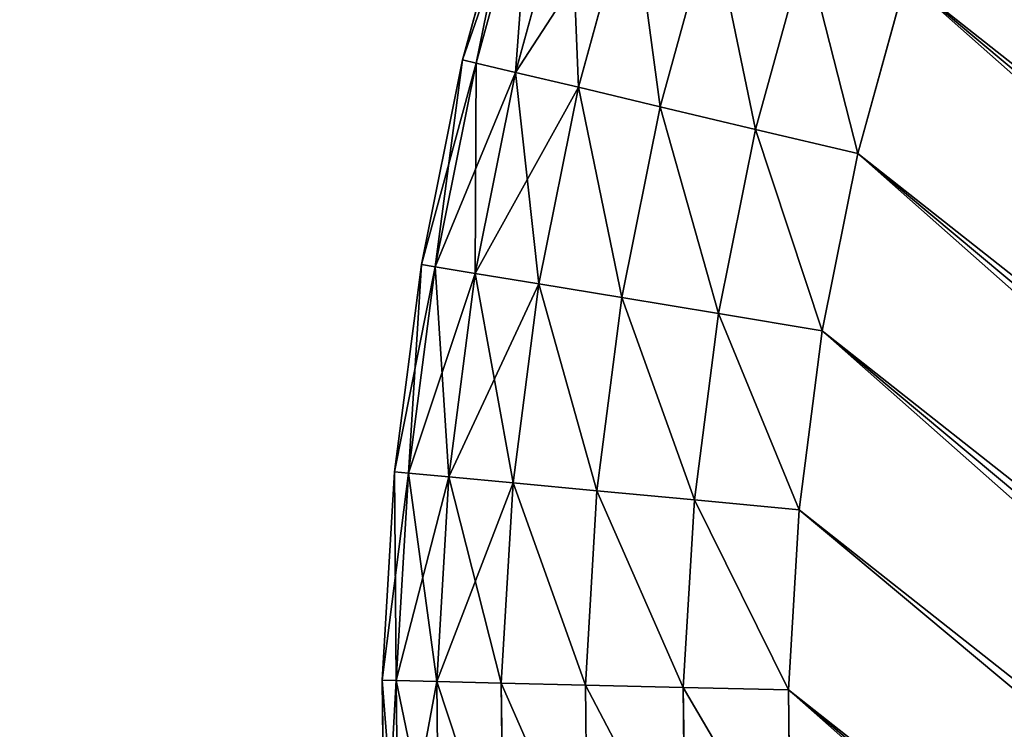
# Model space of a CAD drawing. Extents: x 61 to 680, y 107 to 1063.
# Tile 171 of 186: x 627.79 to 632.64, y 1029.36 to 1032.86. Entities that reach past the tile are written whole.
import ezdxf

# ---------------------------------------------------------------- set-up
doc = ezdxf.new("R2010")
doc.units = 0
doc.layers.get('0').update_dxf_attribs({"color": 13, "linetype": 'CONTINUOUS'})

# ---------------------------------------------------------------- blocks, each defined once
blk = doc.blocks.new('GROUP_16')
for p, q in [((38.0735, 7.3433, 2), (37.3969, 6.7651, 2)), ((38.0735, 7.3433, 12), (37.3969, 6.7651, 12)), ((37.7195, 6.3598, 11.9319), (38.4236, 6.9615, 11.9319)), ((37.7195, 6.3598, 2.0681), (38.4236, 6.9615, 2.0681)), ((37.3969, 6.7651, 2), (36.6816, 6.2354, 2)), ((37.3969, 6.7651, 12), (36.6816, 6.2354, 12)), ((37.3969, 6.7651, 12), (37.7195, 6.3598, 11.9319)), ((37.3969, 6.7651, 2), (37.7195, 6.3598, 2.0681)), ((38.0201, 5.9822, 11.7321), (38.7497, 6.6058, 11.7321)), ((38.0201, 5.9822, 2.2679), (38.7497, 6.6058, 2.2679)), ((36.9752, 5.8086, 11.9319), (37.7195, 6.3598, 11.9319)), ((36.9752, 5.8086, 2.0681), (37.7195, 6.3598, 2.0681)), ((37.7195, 6.3598, 11.9319), (38.0201, 5.9822, 11.7321)), ((37.7195, 6.3598, 2.0681), (38.0201, 5.9822, 2.2679)), ((38.2782, 5.6579, 11.4142), (39.0298, 6.3003, 11.4142)), ((38.2782, 5.6579, 2.5858), (39.0298, 6.3003, 2.5858)), ((36.6816, 6.2354, 2), (35.9312, 5.7568, 2)), ((36.6816, 6.2354, 12), (35.9312, 5.7568, 12)), ((36.9752, 5.8086, 11.9319), (36.6816, 6.2354, 12)), ((36.6816, 6.2354, 2), (36.9752, 5.8086, 2.0681)), ((38.4763, 5.4091, 11), (39.2447, 6.0658, 11)), ((38.4763, 5.4091, 3), (39.2447, 6.0658, 3)), ((37.2487, 5.411, 11.7321), (38.0201, 5.9822, 11.7321)), ((37.2487, 5.411, 2.2679), (38.0201, 5.9822, 2.2679)), ((38.0201, 5.9822, 11.7321), (38.2782, 5.6579, 11.4142)), ((38.0201, 5.9822, 2.2679), (38.2782, 5.6579, 2.5858)), ((38.6008, 5.2527, 10.5176), (39.3798, 5.9185, 10.5176)), ((38.6008, 5.2527, 3.4824), (39.3798, 5.9185, 3.4824)), ((38.6432, 5.1993, 4), (39.4259, 5.8682, 4)), ((38.6432, 5.1993, 10), (39.4259, 5.8682, 10)), ((36.1943, 5.3106, 11.9319), (36.9752, 5.8086, 11.9319)), ((36.1943, 5.3106, 2.0681), (36.9752, 5.8086, 2.0681)), ((37.2487, 5.411, 11.7321), (36.9752, 5.8086, 11.9319)), ((36.9752, 5.8086, 2.0681), (37.2487, 5.411, 2.2679)), ((35.9312, 5.7568, 2), (35.1492, 5.3316, 2)), ((35.9312, 5.7568, 12), (35.1492, 5.3316, 12)), ((36.1943, 5.3106, 11.9319), (35.9312, 5.7568, 12)), ((36.1943, 5.3106, 2.0681), (35.9312, 5.7568, 2)), ((37.4836, 5.0695, 11.4142), (38.2782, 5.6579, 11.4142)), ((37.4836, 5.0695, 2.5858), (38.2782, 5.6579, 2.5858)), ((38.2782, 5.6579, 11.4142), (38.4763, 5.4091, 11)), ((38.2782, 5.6579, 2.5858), (38.4763, 5.4091, 3)), ((36.4395, 4.8949, 11.7321), (37.2487, 5.411, 11.7321)), ((36.4395, 4.8949, 2.2679), (37.2487, 5.411, 2.2679)), ((37.4836, 5.0695, 11.4142), (37.2487, 5.411, 11.7321)), ((37.2487, 5.411, 2.2679), (37.4836, 5.0695, 2.5858)), ((37.6639, 4.8075, 11), (38.4763, 5.4091, 11)), ((37.6639, 4.8075, 3), (38.4763, 5.4091, 3)), ((38.4763, 5.4091, 11), (38.6008, 5.2527, 10.5176)), ((38.4763, 5.4091, 3), (38.6008, 5.2527, 3.4824)), ((35.1492, 5.3316, 2), (34.3395, 4.9619, 2)), ((35.1492, 5.3316, 12), (34.3395, 4.9619, 12)), ((35.3806, 4.8682, 2.0681), (35.1492, 5.3316, 2)), ((35.1492, 5.3316, 12), (35.3806, 4.8682, 11.9319)), ((35.3806, 4.8682, 11.9319), (36.1943, 5.3106, 11.9319)), ((35.3806, 4.8682, 2.0681), (36.1943, 5.3106, 2.0681)), ((36.4395, 4.8949, 11.7321), (36.1943, 5.3106, 11.9319)), ((36.4395, 4.8949, 2.2679), (36.1943, 5.3106, 2.0681)), ((37.7772, 4.6428, 10.5176), (38.6008, 5.2527, 10.5176)), ((37.7772, 4.6428, 3.4824), (38.6008, 5.2527, 3.4824)), ((38.6008, 5.2527, 10.5176), (38.6432, 5.1993, 10)), ((38.6008, 5.2527, 3.4824), (38.6432, 5.1993, 4)), ((37.8158, 4.5866, 4), (38.6432, 5.1993, 4)), ((37.8158, 4.5866, 10), (38.6432, 5.1993, 10)), ((38.6432, 5.1993, 4), (38.6432, 5.1993, 10)), ((36.65, 4.5379, 11.4142), (37.4836, 5.0695, 11.4142)), ((36.65, 4.5379, 2.5858), (37.4836, 5.0695, 2.5858)), ((37.6639, 4.8075, 11), (37.4836, 5.0695, 11.4142)), ((37.4836, 5.0695, 2.5858), (37.6639, 4.8075, 3)), ((34.5381, 4.4836, 2.0681), (35.3806, 4.8682, 2.0681)), ((34.5381, 4.4836, 11.9319), (35.3806, 4.8682, 11.9319)), ((35.5962, 4.4364, 2.2679), (35.3806, 4.8682, 2.0681)), ((35.3806, 4.8682, 11.9319), (35.5962, 4.4364, 11.7321)), ((35.5962, 4.4364, 11.7321), (36.4395, 4.8949, 11.7321)), ((35.5962, 4.4364, 2.2679), (36.4395, 4.8949, 2.2679)), ((36.65, 4.5379, 11.4142), (36.4395, 4.8949, 11.7321)), ((36.65, 4.5379, 2.5858), (36.4395, 4.8949, 2.2679)), ((36.8116, 4.2639, 11), (37.6639, 4.8075, 11)), ((36.8116, 4.2639, 3), (37.6639, 4.8075, 3)), ((37.7772, 4.6428, 10.5176), (37.6639, 4.8075, 11)), ((37.6639, 4.8075, 3), (37.7772, 4.6428, 3.4824)), ((36.9132, 4.0917, 10.5176), (37.7772, 4.6428, 10.5176)), ((36.9132, 4.0917, 3.4824), (37.7772, 4.6428, 3.4824)), ((37.8158, 4.5866, 10), (37.7772, 4.6428, 10.5176)), ((37.7772, 4.6428, 3.4824), (37.8158, 4.5866, 4)), ((36.9478, 4.033, 4), (37.8158, 4.5866, 4)), ((36.9478, 4.033, 10), (37.8158, 4.5866, 10)), ((37.8158, 4.5866, 4), (37.8158, 4.5866, 10)), ((35.7814, 4.0656, 11.4142), (36.65, 4.5379, 11.4142)), ((35.7814, 4.0656, 2.5858), (36.65, 4.5379, 2.5858)), ((36.8116, 4.2639, 11), (36.65, 4.5379, 11.4142)), ((36.8116, 4.2639, 3), (36.65, 4.5379, 2.5858)), ((34.7231, 4.0378, 2.2679), (35.5962, 4.4364, 2.2679)), ((34.7231, 4.0378, 11.7321), (35.5962, 4.4364, 11.7321)), ((35.7814, 4.0656, 2.5858), (35.5962, 4.4364, 2.2679)), ((35.5962, 4.4364, 11.7321), (35.7814, 4.0656, 11.4142)), ((35.9235, 3.7811, 11), (36.8116, 4.2639, 11)), ((35.9235, 3.7811, 3), (36.8116, 4.2639, 3)), ((36.9132, 4.0917, 10.5176), (36.8116, 4.2639, 11)), ((36.9132, 4.0917, 3.4824), (36.8116, 4.2639, 3)), ((36.0128, 3.6022, 10.5176), (36.9132, 4.0917, 10.5176)), ((36.0128, 3.6022, 3.4824), (36.9132, 4.0917, 3.4824)), ((36.9478, 4.033, 10), (36.9132, 4.0917, 10.5176)), ((36.9478, 4.033, 4), (36.9132, 4.0917, 3.4824)), ((34.882, 3.655, 2.5858), (35.7814, 4.0656, 2.5858)), ((34.882, 3.655, 11.4142), (35.7814, 4.0656, 11.4142)), ((35.9235, 3.7811, 3), (35.7814, 4.0656, 2.5858)), ((35.7814, 4.0656, 11.4142), (35.9235, 3.7811, 11)), ((36.0433, 3.5412, 4), (36.9478, 4.033, 4)), ((36.0433, 3.5412, 10), (36.9478, 4.033, 10)), ((36.9478, 4.033, 4), (36.9478, 4.033, 10)), ((35.0039, 3.3612, 3), (35.9235, 3.7811, 3)), ((35.0039, 3.3612, 11), (35.9235, 3.7811, 11)), ((36.0128, 3.6022, 3.4824), (35.9235, 3.7811, 3)), ((35.9235, 3.7811, 11), (36.0128, 3.6022, 10.5176)), ((35.0806, 3.1766, 3.4824), (36.0128, 3.6022, 3.4824)), ((35.0806, 3.1766, 10.5176), (36.0128, 3.6022, 10.5176)), ((36.0433, 3.5412, 4), (36.0128, 3.6022, 3.4824)), ((36.0128, 3.6022, 10.5176), (36.0433, 3.5412, 10)), ((35.1067, 3.1136, 10), (36.0433, 3.5412, 10)), ((35.1067, 3.1136, 4), (36.0433, 3.5412, 4)), ((36.0433, 3.5412, 4), (36.0433, 3.5412, 10))]:
    blk.add_line(p, q)
mesh = blk.add_polyface()
corners = [(30.0267, 34.8137, 2), (25, 4, 2), (25, 34.8137, 2), (30.0267, 4, 2), (30.9039, 34.7436, 2), (30.9039, 4.0701, 2), (31.7841, 34.6111, 2), (31.7841, 4.2026, 2), (32.6529, 34.4177, 2), (32.6529, 4.396, 2), (33.5061, 34.1641, 2), (33.5061, 4.6496, 2), (34.3395, 33.8518, 2), (34.3395, 4.9619, 2), (35.1492, 33.4821, 2), (35.1492, 5.3316, 2), (35.9312, 33.057, 2), (35.9312, 5.7568, 2), (36.6816, 32.5784, 2), (36.6816, 6.2354, 2), (37.3969, 6.7651, 2), (37.3969, 32.0486, 2), (38.0735, 31.4704, 2), (38.0735, 7.3433, 2), (38.7083, 30.8464, 2), (38.7083, 7.9673, 2), (39.3454, 30.1261, 2), (39.3454, 8.6876, 2), (40.1384, 9.5807, 2), (40.1384, 29.233, 2), (41.0461, 28.3506, 2), (41.0461, 10.4631, 2), (42.0161, 27.5372, 2), (42.0161, 11.2765, 2), (43.0432, 26.7971, 2), (43.0432, 12.0166, 2), (44.1219, 26.1345, 2), (44.1219, 12.6793, 2), (45.2462, 13.261, 2), (45.2462, 25.5527, 2), (46.4103, 25.0551, 2), (46.4103, 13.7586, 2), (47.6077, 24.6442, 2), (47.6077, 14.1695, 2), (48.832, 14.4914, 2), (48.832, 24.3224, 2), (50.0767, 24.0912, 2), (50.0767, 14.7225, 2), (51.3349, 14.8617, 2), (51.3349, 23.952, 2), (52.5633, 23.9069, 2), (52.5633, 14.9069, 2), (60.6, 14.9069, 2), (60.6, 23.9069, 2)]
mesh.append_faces([[corners[k] for k in face] for face in [(0, 1, 2), (52, 50, 53)]], dxfattribs={"vtx0": -1})
mesh.append_faces([[corners[k] for k in face] for face in [(1, 0, 3), (3, 4, 5), (5, 6, 7), (7, 8, 9), (9, 10, 11), (11, 12, 13), (13, 14, 15), (15, 16, 17), (17, 18, 19), (19, 18, 20), (20, 22, 23), (23, 24, 25), (25, 26, 27), (27, 26, 28), (28, 30, 31), (31, 32, 33), (33, 34, 35), (35, 36, 37), (37, 36, 38), (38, 40, 41), (41, 42, 43), (43, 42, 44), (44, 46, 47), (47, 46, 48), (48, 50, 51), (51, 50, 52)]], dxfattribs={"vtx0": -1, "vtx1": -1})
mesh.append_faces([[corners[k] for k in face] for face in [(3, 0, 4), (5, 4, 6), (7, 6, 8), (9, 8, 10), (11, 10, 12), (13, 12, 14), (15, 14, 16), (17, 16, 18), (20, 18, 21), (20, 21, 22), (23, 22, 24), (25, 24, 26), (28, 26, 29), (28, 29, 30), (31, 30, 32), (33, 32, 34), (35, 34, 36), (38, 36, 39), (38, 39, 40), (41, 40, 42), (44, 42, 45), (44, 45, 46), (48, 46, 49), (48, 49, 50)]], dxfattribs={"vtx0": -1, "vtx2": -1})
mesh = blk.add_polyface()
corners = [(30.0267, 4, 12), (25, 34.8137, 12), (25, 4, 12), (30.0267, 34.8137, 12), (30.9039, 34.7436, 12), (30.9039, 4.0701, 12), (31.7841, 4.2026, 12), (31.7841, 34.6111, 12), (32.6529, 4.396, 12), (32.6529, 34.4177, 12), (33.5061, 34.1641, 12), (33.5061, 4.6496, 12), (34.3395, 4.9619, 12), (34.3395, 33.8518, 12), (35.1492, 5.3316, 12), (35.1492, 33.4821, 12), (35.9312, 5.7568, 12), (35.9312, 33.057, 12), (36.6816, 6.2354, 12), (36.6816, 32.5784, 12), (37.3969, 6.7651, 12), (37.3969, 32.0486, 12), (38.0735, 7.3433, 12), (38.0735, 31.4704, 12), (38.7083, 7.9673, 12), (38.7083, 30.8464, 12), (39.3454, 8.6876, 12), (39.3454, 30.1261, 12), (40.1384, 9.5807, 12), (40.1384, 29.233, 12), (41.0461, 10.4631, 12), (41.0461, 28.3506, 12), (42.0161, 11.2765, 12), (42.0161, 27.5372, 12), (43.0432, 26.7971, 12), (43.0432, 12.0166, 12), (44.1219, 26.1345, 12), (44.1219, 12.6793, 12), (45.2462, 13.261, 12), (45.2462, 25.5527, 12), (46.4103, 13.7586, 12), (46.4103, 25.0551, 12), (47.6077, 24.6442, 12), (47.6077, 14.1695, 12), (48.832, 14.4914, 12), (48.832, 24.3224, 12), (50.0767, 14.7225, 12), (50.0767, 24.0912, 12), (51.3349, 14.8617, 12), (51.3349, 23.952, 12), (52.5633, 14.9069, 12), (52.5633, 23.9069, 12), (60.6, 14.9069, 12), (60.6, 23.9069, 12)]
mesh.append_faces([[corners[k] for k in face] for face in [(0, 1, 2), (51, 52, 53)]], dxfattribs={"vtx0": -1})
mesh.append_faces([[corners[k] for k in face] for face in [(1, 0, 3), (3, 0, 4), (4, 6, 7), (7, 8, 9), (9, 8, 10), (10, 12, 13), (13, 14, 15), (15, 16, 17), (17, 18, 19), (19, 20, 21), (21, 22, 23), (23, 24, 25), (25, 26, 27), (27, 28, 29), (29, 30, 31), (31, 32, 33), (33, 32, 34), (34, 35, 36), (36, 38, 39), (39, 40, 41), (41, 40, 42), (42, 44, 45), (45, 46, 47), (47, 48, 49), (49, 50, 51)]], dxfattribs={"vtx0": -1, "vtx1": -1})
mesh.append_faces([[corners[k] for k in face] for face in [(4, 0, 5), (4, 5, 6), (7, 6, 8), (10, 8, 11), (10, 11, 12), (13, 12, 14), (15, 14, 16), (17, 16, 18), (19, 18, 20), (21, 20, 22), (23, 22, 24), (25, 24, 26), (27, 26, 28), (29, 28, 30), (31, 30, 32), (34, 32, 35), (36, 35, 37), (36, 37, 38), (39, 38, 40), (42, 40, 43), (42, 43, 44), (45, 44, 46), (47, 46, 48), (49, 48, 50), (51, 50, 52)]], dxfattribs={"vtx0": -1, "vtx2": -1})
mesh = blk.add_polyface()
corners = [(37.7195, 6.3598, 11.9319), (38.0735, 7.3433, 12), (37.3969, 6.7651, 12), (38.4236, 6.9615, 11.9319)]
mesh.append_faces([[corners[k] for k in face] for face in [(0, 1, 2), (1, 0, 3)]], dxfattribs={"vtx0": -1})
mesh = blk.add_polyface()
corners = [(38.0735, 7.3433, 2), (37.7195, 6.3598, 2.0681), (37.3969, 6.7651, 2), (38.4236, 6.9615, 2.0681)]
mesh.append_faces([[corners[k] for k in face] for face in [(0, 1, 2), (1, 0, 3)]], dxfattribs={"vtx0": -1})
mesh = blk.add_polyface()
corners = [(38.0201, 5.9822, 11.7321), (38.4236, 6.9615, 11.9319), (37.7195, 6.3598, 11.9319), (38.7497, 6.6058, 11.7321)]
mesh.append_faces([[corners[k] for k in face] for face in [(0, 1, 2), (1, 0, 3)]], dxfattribs={"vtx0": -1})
mesh = blk.add_polyface()
corners = [(38.4236, 6.9615, 2.0681), (38.0201, 5.9822, 2.2679), (37.7195, 6.3598, 2.0681), (38.7497, 6.6058, 2.2679)]
mesh.append_faces([[corners[k] for k in face] for face in [(0, 1, 2), (1, 0, 3)]], dxfattribs={"vtx0": -1})
mesh = blk.add_polyface()
corners = [(36.9752, 5.8086, 11.9319), (37.3969, 6.7651, 12), (36.6816, 6.2354, 12), (37.7195, 6.3598, 11.9319)]
mesh.append_faces([[corners[k] for k in face] for face in [(0, 1, 2), (1, 0, 3)]], dxfattribs={"vtx0": -1})
mesh = blk.add_polyface()
corners = [(37.3969, 6.7651, 2), (36.9752, 5.8086, 2.0681), (36.6816, 6.2354, 2), (37.7195, 6.3598, 2.0681)]
mesh.append_faces([[corners[k] for k in face] for face in [(0, 1, 2), (1, 0, 3)]], dxfattribs={"vtx0": -1})
mesh = blk.add_polyface()
corners = [(38.2782, 5.6579, 11.4142), (38.7497, 6.6058, 11.7321), (38.0201, 5.9822, 11.7321), (39.0298, 6.3003, 11.4142)]
mesh.append_faces([[corners[k] for k in face] for face in [(0, 1, 2), (1, 0, 3)]], dxfattribs={"vtx0": -1})
mesh = blk.add_polyface()
corners = [(38.7497, 6.6058, 2.2679), (38.2782, 5.6579, 2.5858), (38.0201, 5.9822, 2.2679), (39.0298, 6.3003, 2.5858)]
mesh.append_faces([[corners[k] for k in face] for face in [(0, 1, 2), (1, 0, 3)]], dxfattribs={"vtx0": -1})
mesh = blk.add_polyface()
corners = [(37.2487, 5.411, 11.7321), (37.7195, 6.3598, 11.9319), (36.9752, 5.8086, 11.9319), (38.0201, 5.9822, 11.7321)]
mesh.append_faces([[corners[k] for k in face] for face in [(0, 1, 2), (1, 0, 3)]], dxfattribs={"vtx0": -1})
mesh = blk.add_polyface()
corners = [(37.7195, 6.3598, 2.0681), (37.2487, 5.411, 2.2679), (36.9752, 5.8086, 2.0681), (38.0201, 5.9822, 2.2679)]
mesh.append_faces([[corners[k] for k in face] for face in [(0, 1, 2), (1, 0, 3)]], dxfattribs={"vtx0": -1})
mesh = blk.add_polyface()
corners = [(38.4763, 5.4091, 11), (39.0298, 6.3003, 11.4142), (38.2782, 5.6579, 11.4142), (39.2447, 6.0658, 11)]
mesh.append_faces([[corners[k] for k in face] for face in [(0, 1, 2), (1, 0, 3)]], dxfattribs={"vtx0": -1})
mesh = blk.add_polyface()
corners = [(39.0298, 6.3003, 2.5858), (38.4763, 5.4091, 3), (38.2782, 5.6579, 2.5858), (39.2447, 6.0658, 3)]
mesh.append_faces([[corners[k] for k in face] for face in [(0, 1, 2), (1, 0, 3)]], dxfattribs={"vtx0": -1})
mesh = blk.add_polyface()
corners = [(36.1943, 5.3106, 11.9319), (36.6816, 6.2354, 12), (35.9312, 5.7568, 12), (36.9752, 5.8086, 11.9319)]
mesh.append_faces([[corners[k] for k in face] for face in [(0, 1, 2), (1, 0, 3)]], dxfattribs={"vtx0": -1})
mesh = blk.add_polyface()
corners = [(36.6816, 6.2354, 2), (36.1943, 5.3106, 2.0681), (35.9312, 5.7568, 2), (36.9752, 5.8086, 2.0681)]
mesh.append_faces([[corners[k] for k in face] for face in [(0, 1, 2), (1, 0, 3)]], dxfattribs={"vtx0": -1})
mesh = blk.add_polyface()
corners = [(39.2447, 6.0658, 11), (38.6008, 5.2527, 10.5176), (39.3798, 5.9185, 10.5176), (38.4763, 5.4091, 11)]
mesh.append_faces([[corners[k] for k in face] for face in [(0, 1, 2), (1, 0, 3)]], dxfattribs={"vtx0": -1})
mesh = blk.add_polyface()
corners = [(39.3798, 5.9185, 3.4824), (38.4763, 5.4091, 3), (39.2447, 6.0658, 3), (38.6008, 5.2527, 3.4824)]
mesh.append_faces([[corners[k] for k in face] for face in [(0, 1, 2), (1, 0, 3)]], dxfattribs={"vtx0": -1})
mesh = blk.add_polyface()
corners = [(37.4836, 5.0695, 11.4142), (38.0201, 5.9822, 11.7321), (37.2487, 5.411, 11.7321), (38.2782, 5.6579, 11.4142)]
mesh.append_faces([[corners[k] for k in face] for face in [(0, 1, 2), (1, 0, 3)]], dxfattribs={"vtx0": -1})
mesh = blk.add_polyface()
corners = [(38.0201, 5.9822, 2.2679), (37.4836, 5.0695, 2.5858), (37.2487, 5.411, 2.2679), (38.2782, 5.6579, 2.5858)]
mesh.append_faces([[corners[k] for k in face] for face in [(0, 1, 2), (1, 0, 3)]], dxfattribs={"vtx0": -1})
mesh = blk.add_polyface()
corners = [(39.3798, 5.9185, 10.5176), (38.6432, 5.1993, 10), (39.4259, 5.8682, 10), (38.6008, 5.2527, 10.5176)]
mesh.append_faces([[corners[k] for k in face] for face in [(0, 1, 2), (1, 0, 3)]], dxfattribs={"vtx0": -1})
mesh = blk.add_polyface()
corners = [(39.4259, 5.8682, 4), (38.6008, 5.2527, 3.4824), (39.3798, 5.9185, 3.4824), (38.6432, 5.1993, 4)]
mesh.append_faces([[corners[k] for k in face] for face in [(0, 1, 2), (1, 0, 3)]], dxfattribs={"vtx0": -1})
mesh = blk.add_polyface()
corners = [(39.4259, 5.8682, 10), (38.6432, 5.1993, 4), (39.4259, 5.8682, 4), (38.6432, 5.1993, 10)]
mesh.append_faces([[corners[k] for k in face] for face in [(0, 1, 2), (1, 0, 3)]], dxfattribs={"vtx0": -1})
mesh = blk.add_polyface()
corners = [(36.4395, 4.8949, 11.7321), (36.9752, 5.8086, 11.9319), (36.1943, 5.3106, 11.9319), (37.2487, 5.411, 11.7321)]
mesh.append_faces([[corners[k] for k in face] for face in [(0, 1, 2), (1, 0, 3)]], dxfattribs={"vtx0": -1})
mesh = blk.add_polyface()
corners = [(36.9752, 5.8086, 2.0681), (36.4395, 4.8949, 2.2679), (36.1943, 5.3106, 2.0681), (37.2487, 5.411, 2.2679)]
mesh.append_faces([[corners[k] for k in face] for face in [(0, 1, 2), (1, 0, 3)]], dxfattribs={"vtx0": -1})
mesh = blk.add_polyface()
corners = [(35.3806, 4.8682, 11.9319), (35.9312, 5.7568, 12), (35.1492, 5.3316, 12), (36.1943, 5.3106, 11.9319)]
mesh.append_faces([[corners[k] for k in face] for face in [(0, 1, 2), (1, 0, 3)]], dxfattribs={"vtx0": -1})
mesh = blk.add_polyface()
corners = [(35.9312, 5.7568, 2), (35.3806, 4.8682, 2.0681), (35.1492, 5.3316, 2), (36.1943, 5.3106, 2.0681)]
mesh.append_faces([[corners[k] for k in face] for face in [(0, 1, 2), (1, 0, 3)]], dxfattribs={"vtx0": -1})
mesh = blk.add_polyface()
corners = [(38.2782, 5.6579, 11.4142), (37.6639, 4.8075, 11), (38.4763, 5.4091, 11), (37.4836, 5.0695, 11.4142)]
mesh.append_faces([[corners[k] for k in face] for face in [(0, 1, 2), (1, 0, 3)]], dxfattribs={"vtx0": -1})
mesh = blk.add_polyface()
corners = [(38.4763, 5.4091, 3), (37.4836, 5.0695, 2.5858), (38.2782, 5.6579, 2.5858), (37.6639, 4.8075, 3)]
mesh.append_faces([[corners[k] for k in face] for face in [(0, 1, 2), (1, 0, 3)]], dxfattribs={"vtx0": -1})
mesh = blk.add_polyface()
corners = [(36.65, 4.5379, 11.4142), (37.2487, 5.411, 11.7321), (36.4395, 4.8949, 11.7321), (37.4836, 5.0695, 11.4142)]
mesh.append_faces([[corners[k] for k in face] for face in [(0, 1, 2), (1, 0, 3)]], dxfattribs={"vtx0": -1})
mesh = blk.add_polyface()
corners = [(37.2487, 5.411, 2.2679), (36.65, 4.5379, 2.5858), (36.4395, 4.8949, 2.2679), (37.4836, 5.0695, 2.5858)]
mesh.append_faces([[corners[k] for k in face] for face in [(0, 1, 2), (1, 0, 3)]], dxfattribs={"vtx0": -1})
mesh = blk.add_polyface()
corners = [(38.4763, 5.4091, 11), (37.7772, 4.6428, 10.5176), (38.6008, 5.2527, 10.5176), (37.6639, 4.8075, 11)]
mesh.append_faces([[corners[k] for k in face] for face in [(0, 1, 2), (1, 0, 3)]], dxfattribs={"vtx0": -1})
mesh = blk.add_polyface()
corners = [(38.6008, 5.2527, 3.4824), (37.6639, 4.8075, 3), (38.4763, 5.4091, 3), (37.7772, 4.6428, 3.4824)]
mesh.append_faces([[corners[k] for k in face] for face in [(0, 1, 2), (1, 0, 3)]], dxfattribs={"vtx0": -1})
mesh = blk.add_polyface()
corners = [(35.1492, 5.3316, 2), (34.5381, 4.4836, 2.0681), (34.3395, 4.9619, 2), (35.3806, 4.8682, 2.0681)]
mesh.append_faces([[corners[k] for k in face] for face in [(0, 1, 2), (1, 0, 3)]], dxfattribs={"vtx0": -1})
mesh = blk.add_polyface()
corners = [(34.5381, 4.4836, 11.9319), (35.1492, 5.3316, 12), (34.3395, 4.9619, 12), (35.3806, 4.8682, 11.9319)]
mesh.append_faces([[corners[k] for k in face] for face in [(0, 1, 2), (1, 0, 3)]], dxfattribs={"vtx0": -1})
mesh = blk.add_polyface()
corners = [(35.5962, 4.4364, 11.7321), (36.1943, 5.3106, 11.9319), (35.3806, 4.8682, 11.9319), (36.4395, 4.8949, 11.7321)]
mesh.append_faces([[corners[k] for k in face] for face in [(0, 1, 2), (1, 0, 3)]], dxfattribs={"vtx0": -1})
mesh = blk.add_polyface()
corners = [(36.1943, 5.3106, 2.0681), (35.5962, 4.4364, 2.2679), (35.3806, 4.8682, 2.0681), (36.4395, 4.8949, 2.2679)]
mesh.append_faces([[corners[k] for k in face] for face in [(0, 1, 2), (1, 0, 3)]], dxfattribs={"vtx0": -1})
mesh = blk.add_polyface()
corners = [(38.6008, 5.2527, 10.5176), (37.8158, 4.5866, 10), (38.6432, 5.1993, 10), (37.7772, 4.6428, 10.5176)]
mesh.append_faces([[corners[k] for k in face] for face in [(0, 1, 2), (1, 0, 3)]], dxfattribs={"vtx0": -1})
mesh = blk.add_polyface()
corners = [(38.6432, 5.1993, 4), (37.7772, 4.6428, 3.4824), (38.6008, 5.2527, 3.4824), (37.8158, 4.5866, 4)]
mesh.append_faces([[corners[k] for k in face] for face in [(0, 1, 2), (1, 0, 3)]], dxfattribs={"vtx0": -1})
mesh = blk.add_polyface()
corners = [(38.6432, 5.1993, 10), (37.8158, 4.5866, 4), (38.6432, 5.1993, 4), (37.8158, 4.5866, 10)]
mesh.append_faces([[corners[k] for k in face] for face in [(0, 1, 2), (1, 0, 3)]], dxfattribs={"vtx0": -1})
mesh = blk.add_polyface()
corners = [(37.4836, 5.0695, 11.4142), (36.8116, 4.2639, 11), (37.6639, 4.8075, 11), (36.65, 4.5379, 11.4142)]
mesh.append_faces([[corners[k] for k in face] for face in [(0, 1, 2), (1, 0, 3)]], dxfattribs={"vtx0": -1})
mesh = blk.add_polyface()
corners = [(37.6639, 4.8075, 3), (36.65, 4.5379, 2.5858), (37.4836, 5.0695, 2.5858), (36.8116, 4.2639, 3)]
mesh.append_faces([[corners[k] for k in face] for face in [(0, 1, 2), (1, 0, 3)]], dxfattribs={"vtx0": -1})
mesh = blk.add_polyface()
corners = [(35.3806, 4.8682, 2.0681), (34.7231, 4.0378, 2.2679), (34.5381, 4.4836, 2.0681), (35.5962, 4.4364, 2.2679)]
mesh.append_faces([[corners[k] for k in face] for face in [(0, 1, 2), (1, 0, 3)]], dxfattribs={"vtx0": -1})
mesh = blk.add_polyface()
corners = [(34.7231, 4.0378, 11.7321), (35.3806, 4.8682, 11.9319), (34.5381, 4.4836, 11.9319), (35.5962, 4.4364, 11.7321)]
mesh.append_faces([[corners[k] for k in face] for face in [(0, 1, 2), (1, 0, 3)]], dxfattribs={"vtx0": -1})
mesh = blk.add_polyface()
corners = [(35.7814, 4.0656, 11.4142), (36.4395, 4.8949, 11.7321), (35.5962, 4.4364, 11.7321), (36.65, 4.5379, 11.4142)]
mesh.append_faces([[corners[k] for k in face] for face in [(0, 1, 2), (1, 0, 3)]], dxfattribs={"vtx0": -1})
mesh = blk.add_polyface()
corners = [(36.4395, 4.8949, 2.2679), (35.7814, 4.0656, 2.5858), (35.5962, 4.4364, 2.2679), (36.65, 4.5379, 2.5858)]
mesh.append_faces([[corners[k] for k in face] for face in [(0, 1, 2), (1, 0, 3)]], dxfattribs={"vtx0": -1})
mesh = blk.add_polyface()
corners = [(37.6639, 4.8075, 11), (36.9132, 4.0917, 10.5176), (37.7772, 4.6428, 10.5176), (36.8116, 4.2639, 11)]
mesh.append_faces([[corners[k] for k in face] for face in [(0, 1, 2), (1, 0, 3)]], dxfattribs={"vtx0": -1})
mesh = blk.add_polyface()
corners = [(37.7772, 4.6428, 3.4824), (36.8116, 4.2639, 3), (37.6639, 4.8075, 3), (36.9132, 4.0917, 3.4824)]
mesh.append_faces([[corners[k] for k in face] for face in [(0, 1, 2), (1, 0, 3)]], dxfattribs={"vtx0": -1})
mesh = blk.add_polyface()
corners = [(37.7772, 4.6428, 10.5176), (36.9478, 4.033, 10), (37.8158, 4.5866, 10), (36.9132, 4.0917, 10.5176)]
mesh.append_faces([[corners[k] for k in face] for face in [(0, 1, 2), (1, 0, 3)]], dxfattribs={"vtx0": -1})
mesh = blk.add_polyface()
corners = [(37.8158, 4.5866, 4), (36.9132, 4.0917, 3.4824), (37.7772, 4.6428, 3.4824), (36.9478, 4.033, 4)]
mesh.append_faces([[corners[k] for k in face] for face in [(0, 1, 2), (1, 0, 3)]], dxfattribs={"vtx0": -1})
mesh = blk.add_polyface()
corners = [(37.8158, 4.5866, 10), (36.9478, 4.033, 4), (37.8158, 4.5866, 4), (36.9478, 4.033, 10)]
mesh.append_faces([[corners[k] for k in face] for face in [(0, 1, 2), (1, 0, 3)]], dxfattribs={"vtx0": -1})
mesh = blk.add_polyface()
corners = [(36.65, 4.5379, 11.4142), (35.9235, 3.7811, 11), (36.8116, 4.2639, 11), (35.7814, 4.0656, 11.4142)]
mesh.append_faces([[corners[k] for k in face] for face in [(0, 1, 2), (1, 0, 3)]], dxfattribs={"vtx0": -1})
mesh = blk.add_polyface()
corners = [(36.8116, 4.2639, 3), (35.7814, 4.0656, 2.5858), (36.65, 4.5379, 2.5858), (35.9235, 3.7811, 3)]
mesh.append_faces([[corners[k] for k in face] for face in [(0, 1, 2), (1, 0, 3)]], dxfattribs={"vtx0": -1})
mesh = blk.add_polyface()
corners = [(35.5962, 4.4364, 2.2679), (34.882, 3.655, 2.5858), (34.7231, 4.0378, 2.2679), (35.7814, 4.0656, 2.5858)]
mesh.append_faces([[corners[k] for k in face] for face in [(0, 1, 2), (1, 0, 3)]], dxfattribs={"vtx0": -1})
mesh = blk.add_polyface()
corners = [(34.882, 3.655, 11.4142), (35.5962, 4.4364, 11.7321), (34.7231, 4.0378, 11.7321), (35.7814, 4.0656, 11.4142)]
mesh.append_faces([[corners[k] for k in face] for face in [(0, 1, 2), (1, 0, 3)]], dxfattribs={"vtx0": -1})
mesh = blk.add_polyface()
corners = [(36.8116, 4.2639, 11), (36.0128, 3.6022, 10.5176), (36.9132, 4.0917, 10.5176), (35.9235, 3.7811, 11)]
mesh.append_faces([[corners[k] for k in face] for face in [(0, 1, 2), (1, 0, 3)]], dxfattribs={"vtx0": -1})
mesh = blk.add_polyface()
corners = [(36.9132, 4.0917, 3.4824), (35.9235, 3.7811, 3), (36.8116, 4.2639, 3), (36.0128, 3.6022, 3.4824)]
mesh.append_faces([[corners[k] for k in face] for face in [(0, 1, 2), (1, 0, 3)]], dxfattribs={"vtx0": -1})
mesh = blk.add_polyface()
corners = [(36.9132, 4.0917, 10.5176), (36.0433, 3.5412, 10), (36.9478, 4.033, 10), (36.0128, 3.6022, 10.5176)]
mesh.append_faces([[corners[k] for k in face] for face in [(0, 1, 2), (1, 0, 3)]], dxfattribs={"vtx0": -1})
mesh = blk.add_polyface()
corners = [(36.9478, 4.033, 4), (36.0128, 3.6022, 3.4824), (36.9132, 4.0917, 3.4824), (36.0433, 3.5412, 4)]
mesh.append_faces([[corners[k] for k in face] for face in [(0, 1, 2), (1, 0, 3)]], dxfattribs={"vtx0": -1})
mesh = blk.add_polyface()
corners = [(35.9235, 3.7811, 3), (34.882, 3.655, 2.5858), (35.7814, 4.0656, 2.5858), (35.0039, 3.3612, 3)]
mesh.append_faces([[corners[k] for k in face] for face in [(0, 1, 2), (1, 0, 3)]], dxfattribs={"vtx0": -1})
mesh = blk.add_polyface()
corners = [(35.7814, 4.0656, 11.4142), (35.0039, 3.3612, 11), (35.9235, 3.7811, 11), (34.882, 3.655, 11.4142)]
mesh.append_faces([[corners[k] for k in face] for face in [(0, 1, 2), (1, 0, 3)]], dxfattribs={"vtx0": -1})
mesh = blk.add_polyface()
corners = [(36.9478, 4.033, 10), (36.0433, 3.5412, 4), (36.9478, 4.033, 4), (36.0433, 3.5412, 10)]
mesh.append_faces([[corners[k] for k in face] for face in [(0, 1, 2), (1, 0, 3)]], dxfattribs={"vtx0": -1})
mesh = blk.add_polyface()
corners = [(35.9235, 3.7811, 3), (35.0806, 3.1766, 3.4824), (35.0039, 3.3612, 3), (36.0128, 3.6022, 3.4824)]
mesh.append_faces([[corners[k] for k in face] for face in [(0, 1, 2), (1, 0, 3)]], dxfattribs={"vtx0": -1})
mesh = blk.add_polyface()
corners = [(35.9235, 3.7811, 11), (35.0806, 3.1766, 10.5176), (36.0128, 3.6022, 10.5176), (35.0039, 3.3612, 11)]
mesh.append_faces([[corners[k] for k in face] for face in [(0, 1, 2), (1, 0, 3)]], dxfattribs={"vtx0": -1})
mesh = blk.add_polyface()
corners = [(36.0433, 3.5412, 4), (35.0806, 3.1766, 3.4824), (36.0128, 3.6022, 3.4824), (35.1067, 3.1136, 4)]
mesh.append_faces([[corners[k] for k in face] for face in [(0, 1, 2), (1, 0, 3)]], dxfattribs={"vtx0": -1})
mesh = blk.add_polyface()
corners = [(36.0128, 3.6022, 10.5176), (35.1067, 3.1136, 10), (36.0433, 3.5412, 10), (35.0806, 3.1766, 10.5176)]
mesh.append_faces([[corners[k] for k in face] for face in [(0, 1, 2), (1, 0, 3)]], dxfattribs={"vtx0": -1})
mesh = blk.add_polyface()
corners = [(36.0433, 3.5412, 10), (35.1067, 3.1136, 4), (36.0433, 3.5412, 4), (35.1067, 3.1136, 10)]
mesh.append_faces([[corners[k] for k in face] for face in [(0, 1, 2), (1, 0, 3)]], dxfattribs={"vtx0": -1})
blk = doc.blocks.new('GROUP_15')
at = {"rotation": 230.0999999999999}
blk.add_blockref('GROUP_16', (392.651, 514.0732, -0.1529), dxfattribs=at)
blk = doc.blocks.new('GROUP_9')
blk.add_blockref('GROUP_15', (184.8148, 441.2633))

msp = doc.modelspace()

# ---------------------------------------------------------------- block references
msp.add_blockref('GROUP_9', (72.9091, 107.2461, -0.5001))

doc.saveas('drawing.dxf')
